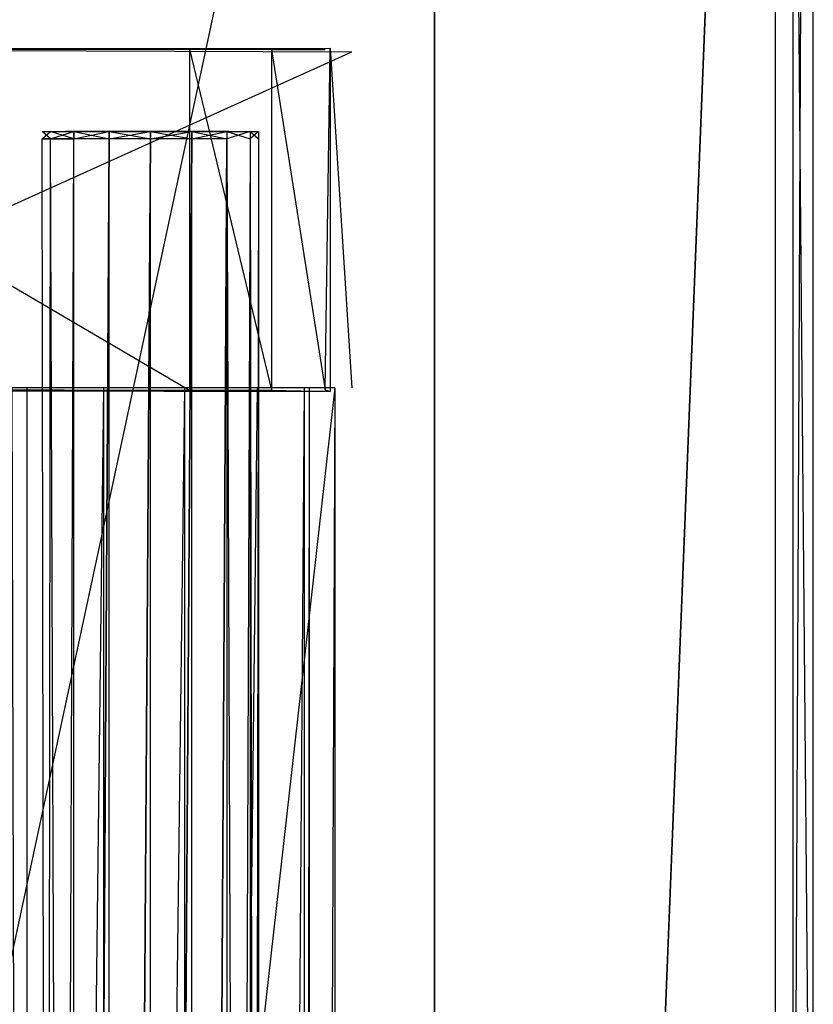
# Model space of a CAD drawing. Extents: x -1.4 to 0, y -0.5 to 0.
# Tile 48 of 49: x -0.0398 to 0, y -0.1864 to -0.137. Entities that reach past the tile are written whole.
import ezdxf

# ---------------------------------------------------------------- set-up
doc = ezdxf.new("R2010")
doc.units = 0
for name, color, linetype in [('L19_KORPUS_LEGATO_BO_X_13620__Y', 7, 'CONTINUOUS'), ('L21_KORPUS_LEGATO_3_N_B13300___', 7, 'CONTINUOUS'), ('L26_KORPUS_LEGATO_SE_X_190__Y_4', 7, 'CONTINUOUS'), ('L27_PLATTE_LEGATO_N_B13300__0__', 7, 'CONTINUOUS'), ('L2_DRAWERBOX_LEGATO_SIP_5_X_365', 7, 'CONTINUOUS'), ('L38_DRAWERBOX_LEGATO_REL_6_X_36', 7, 'CONTINUOUS'), ('L40_DRAWERBOX_LEGATO_REL_4_X_13', 7, 'CONTINUOUS'), ('L43_DRAWERBOX_LEGATO_REL_1_X_37', 7, 'CONTINUOUS'), ('L6_DRAWERBOX_LEGATO_SIP_1_X_373', 7, 'CONTINUOUS')]:
    doc.layers.add(name, color=color, linetype=linetype)

msp = doc.modelspace()

# ---------------------------------------------------------------- linework, layer by layer
at = {"layer": 'L19_KORPUS_LEGATO_BO_X_13620__Y', "color": 8}
for points, invisible_edges in [([(-0.019, -0.4785, 0.02), (-1.381, -0.069, 0.02), (-1.381, -0.4785, 0.02), (-0.019, -0.4785, 0.02)], 13), ([(-1.381, -0.069, 0.02), (-0.019, -0.4785, 0.02), (-0.019, -0.069, 0.02), (-1.381, -0.069, 0.02)], 14), ([(-0.019, -0.069, 0.001), (-1.381, -0.4785, 0.001), (-1.381, -0.069, 0.001), (-0.019, -0.069, 0.001)], 13), ([(-1.381, -0.4785, 0.001), (-0.019, -0.069, 0.001), (-0.019, -0.4785, 0.001), (-1.381, -0.4785, 0.001)], 14), ([(-0.019, -0.069, 0.001), (-0.019, -0.4785, 0.02), (-0.019, -0.4785, 0.001), (-0.019, -0.069, 0.001)], 13), ([(-0.019, -0.4785, 0.02), (-0.019, -0.069, 0.001), (-0.019, -0.069, 0.02), (-0.019, -0.4785, 0.02)], 14)]:
    msp.add_3dface(points, dxfattribs=dict(at, invisible_edges=invisible_edges))
at = {"layer": 'L21_KORPUS_LEGATO_3_N_B13300___', "color": 8}
for points, invisible_edges in [([(-0.019, 0, 0.483), (-0.079, -0.4185, 0.483), (-0.079, 0, 0.483), (-0.019, 0, 0.483)], 13), ([(-0.019, -0.4785, 0.483), (-0.079, -0.4185, 0.483), (-0.019, 0, 0.483), (-0.019, -0.4785, 0.483)], 15), ([(-0.019, -0.4785, 0.502), (-0.079, 0, 0.502), (-0.079, -0.4185, 0.502), (-0.019, -0.4785, 0.502)], 13), ([(-0.079, 0, 0.502), (-0.019, -0.4785, 0.502), (-0.019, 0, 0.502), (-0.079, 0, 0.502)], 14), ([(-0.019, 0, 0.483), (-0.019, -0.4785, 0.502), (-0.019, -0.4785, 0.483), (-0.019, 0, 0.483)], 13), ([(-0.019, -0.4785, 0.502), (-0.019, 0, 0.483), (-0.019, 0, 0.502), (-0.019, -0.4785, 0.502)], 14)]:
    msp.add_3dface(points, dxfattribs=dict(at, invisible_edges=invisible_edges))
at = {"layer": 'L26_KORPUS_LEGATO_SE_X_190__Y_4', "color": 8}
for points, invisible_edges in [([(-0.019, -0.479, 0.51), (0, 0, 0.51), (-0.019, 0, 0.51), (-0.019, -0.479, 0.51)], 13), ([(0, 0, 0.51), (-0.019, -0.479, 0.51), (0, -0.479, 0.51), (0, 0, 0.51)], 14), ([(0, 0), (-0.019, -0.479), (-0.019, 0), (0, 0)], 13), ([(-0.019, -0.479), (0, 0), (0, -0.479), (-0.019, -0.479)], 14), ([(-0.019, -0.479, 0.51), (-0.019, 0), (-0.019, -0.479), (-0.019, -0.479, 0.51)], 13), ([(-0.019, 0), (-0.019, -0.479, 0.51), (-0.019, 0, 0.51), (-0.019, 0)], 14), ([(0, 0), (0, -0.479, 0.51), (0, -0.479), (0, 0)], 13), ([(0, -0.479, 0.51), (0, 0), (0, 0, 0.51), (0, -0.479, 0.51)], 14)]:
    msp.add_3dface(points, dxfattribs=dict(at, invisible_edges=invisible_edges))
at = {"layer": 'L27_PLATTE_LEGATO_N_B13300__0__', "color": 8}
for points, invisible_edges in [([(-1.398322, -0.220523, 0.55), (-0.00192, -0.001197, 0.55), (-1.398322, -0.001197, 0.55), (-1.398322, -0.220523, 0.55)], 13), ([(-0.00192, -0.001197, 0.55), (-1.398322, -0.220523, 0.55), (-0.385557, -0.135245, 0.55), (-0.00192, -0.001197, 0.55)], 10), ([(-0.00192, -0.001197, 0.55), (-0.31491, -0.135245, 0.55), (-0.298952, -0.143774, 0.55), (-0.00192, -0.001197, 0.55)], 15), ([(-0.00192, -0.001197, 0.55), (-0.298952, -0.143774, 0.55), (-0.284964, -0.155254, 0.55), (-0.00192, -0.001197, 0.55)], 15), ([(-0.00192, -0.001197, 0.55), (-0.284964, -0.155254, 0.55), (-0.273485, -0.169241, 0.55), (-0.00192, -0.001197, 0.55)], 15), ([(-0.00192, -0.001197, 0.55), (-0.273485, -0.169241, 0.55), (-0.264955, -0.185199, 0.55), (-0.00192, -0.001197, 0.55)], 15), ([(-0.00192, -0.001197, 0.55), (-0.264955, -0.185199, 0.55), (-0.259703, -0.202515, 0.55), (-0.00192, -0.001197, 0.55)], 15), ([(-0.00192, -0.001197, 0.55), (-0.259703, -0.202515, 0.55), (-0.257929, -0.220523, 0.55), (-0.00192, -0.001197, 0.55)], 15), ([(-0.00192, -0.001197, 0.55), (-0.257929, -0.220523, 0.55), (-0.00192, -0.220523, 0.55), (-0.00192, -0.001197, 0.55)], 15), ([(-0.001013, -0.001197, 0.542564), (-0.048041, -0.220523, 0.513069), (-0.048041, -0.001197, 0.513069), (-0.001013, -0.001197, 0.542564)], 13), ([(-0.048041, -0.220523, 0.513069), (-0.001013, -0.001197, 0.542564), (-0.001013, -0.220523, 0.542564), (-0.048041, -0.220523, 0.513069)], 14), ([(0, -0.220523, 0.55), (-0.00192, -0.001197, 0.55), (-0.00192, -0.220523, 0.55), (0, -0.220523, 0.55)], 13), ([(-0.00192, -0.001197, 0.55), (0, -0.220523, 0.55), (0, -0.001197, 0.55), (-0.00192, -0.001197, 0.55)], 14), ([(0, -0.001197, 0.5432), (-0.001013, -0.220523, 0.542564), (-0.001013, -0.001197, 0.542564), (0, -0.001197, 0.5432)], 13), ([(-0.001013, -0.220523, 0.542564), (0, -0.001197, 0.5432), (0, -0.220523, 0.5432), (-0.001013, -0.220523, 0.542564)], 14), ([(0, -0.001197, 0.548361), (0, -0.220523, 0.55), (0, -0.220523, 0.548361), (0, -0.001197, 0.548361)], 13), ([(0, -0.220523, 0.55), (0, -0.001197, 0.548361), (0, -0.001197, 0.55), (0, -0.220523, 0.55)], 14), ([(0, -0.001197, 0.544378), (0, -0.220523, 0.548361), (0, -0.220523, 0.544378), (0, -0.001197, 0.544378)], 13), ([(0, -0.220523, 0.548361), (0, -0.001197, 0.544378), (0, -0.001197, 0.548361), (0, -0.220523, 0.548361)], 14), ([(0, -0.001197, 0.5432), (0, -0.220523, 0.544378), (0, -0.220523, 0.5432), (0, -0.001197, 0.5432)], 13), ([(0, -0.220523, 0.544378), (0, -0.001197, 0.5432), (0, -0.001197, 0.544378), (0, -0.220523, 0.544378)], 14)]:
    msp.add_3dface(points, dxfattribs=dict(at, invisible_edges=invisible_edges))
at = {"layer": 'L2_DRAWERBOX_LEGATO_SIP_5_X_365', "color": 8}
for points, invisible_edges in [([(-0.024, -0.4795, 0.382), (-0.060485, -0.1555, 0.382), (-0.060485, -0.4795, 0.382), (-0.024, -0.4795, 0.382)], 13), ([(-0.060485, -0.1555, 0.382), (-0.024, -0.4795, 0.382), (-0.024, -0.1555, 0.382), (-0.060485, -0.1555, 0.382)], 14), ([(-0.04018, -0.1555, 0.463598), (-0.039428, -0.4795, 0.464666), (-0.04018, -0.4795, 0.463598), (-0.04018, -0.1555, 0.463598)], 13), ([(-0.039428, -0.4795, 0.464666), (-0.04018, -0.1555, 0.463598), (-0.039428, -0.1555, 0.464666), (-0.039428, -0.4795, 0.464666)], 14), ([(-0.035589, -0.1555, 0.465998), (-0.039428, -0.4795, 0.464666), (-0.039428, -0.1555, 0.464666), (-0.035589, -0.1555, 0.465998)], 13), ([(-0.039428, -0.4795, 0.464666), (-0.035589, -0.1555, 0.465998), (-0.035589, -0.4795, 0.465998), (-0.039428, -0.4795, 0.464666)], 14), ([(-0.031526, -0.1555, 0.465948), (-0.035589, -0.4795, 0.465998), (-0.035589, -0.1555, 0.465998), (-0.031526, -0.1555, 0.465948)], 13), ([(-0.035589, -0.4795, 0.465998), (-0.031526, -0.1555, 0.465948), (-0.031526, -0.4795, 0.465948), (-0.035589, -0.4795, 0.465998)], 14), ([(-0.02788, -0.1555, 0.464232), (-0.031526, -0.4795, 0.465948), (-0.031526, -0.1555, 0.465948), (-0.02788, -0.1555, 0.464232)], 13), ([(-0.031526, -0.4795, 0.465948), (-0.02788, -0.1555, 0.464232), (-0.02788, -0.4795, 0.464232), (-0.031526, -0.4795, 0.465948)], 14), ([(-0.02788, -0.4795, 0.464232), (-0.025533, -0.1555, 0.460955), (-0.025533, -0.4795, 0.460955), (-0.02788, -0.4795, 0.464232)], 13), ([(-0.025533, -0.1555, 0.460955), (-0.02788, -0.4795, 0.464232), (-0.02788, -0.1555, 0.464232), (-0.025533, -0.1555, 0.460955)], 14), ([(-0.025533, -0.4795, 0.460955), (-0.025286, -0.1555, 0.45758), (-0.025286, -0.4795, 0.45758), (-0.025533, -0.4795, 0.460955)], 13), ([(-0.025286, -0.1555, 0.45758), (-0.025533, -0.4795, 0.460955), (-0.025533, -0.1555, 0.460955), (-0.025286, -0.1555, 0.45758)], 14), ([(-0.025286, -0.4795, 0.45758), (-0.024, -0.1555, 0.382), (-0.024, -0.4795, 0.382), (-0.025286, -0.4795, 0.45758)], 13), ([(-0.024, -0.1555, 0.382), (-0.025286, -0.4795, 0.45758), (-0.025286, -0.1555, 0.45758), (-0.024, -0.1555, 0.382)], 14)]:
    msp.add_3dface(points, dxfattribs=dict(at, invisible_edges=invisible_edges))
at = {"layer": 'L38_DRAWERBOX_LEGATO_REL_6_X_36', "color": 8}
for points, invisible_edges in [([(-0.060485, -0.4795, 0.032), (-0.024, -0.1555, 0.032), (-0.060485, -0.1555, 0.032), (-0.060485, -0.4795, 0.032)], 13), ([(-0.024, -0.1555, 0.032), (-0.060485, -0.4795, 0.032), (-0.024, -0.4795, 0.032), (-0.024, -0.1555, 0.032)], 14), ([(-0.04018, -0.1555, 0.113598), (-0.039428, -0.4795, 0.114666), (-0.04018, -0.4795, 0.113598), (-0.04018, -0.1555, 0.113598)], 13), ([(-0.039428, -0.4795, 0.114666), (-0.04018, -0.1555, 0.113598), (-0.039428, -0.1555, 0.114666), (-0.039428, -0.4795, 0.114666)], 14), ([(-0.035589, -0.1555, 0.115998), (-0.039428, -0.4795, 0.114666), (-0.039428, -0.1555, 0.114666), (-0.035589, -0.1555, 0.115998)], 13), ([(-0.039428, -0.4795, 0.114666), (-0.035589, -0.1555, 0.115998), (-0.035589, -0.4795, 0.115998), (-0.039428, -0.4795, 0.114666)], 14), ([(-0.031526, -0.1555, 0.115948), (-0.035589, -0.4795, 0.115998), (-0.035589, -0.1555, 0.115998), (-0.031526, -0.1555, 0.115948)], 13), ([(-0.035589, -0.4795, 0.115998), (-0.031526, -0.1555, 0.115948), (-0.031526, -0.4795, 0.115948), (-0.035589, -0.4795, 0.115998)], 14), ([(-0.02788, -0.1555, 0.114232), (-0.031526, -0.4795, 0.115948), (-0.031526, -0.1555, 0.115948), (-0.02788, -0.1555, 0.114232)], 13), ([(-0.031526, -0.4795, 0.115948), (-0.02788, -0.1555, 0.114232), (-0.02788, -0.4795, 0.114232), (-0.031526, -0.4795, 0.115948)], 14), ([(-0.02788, -0.4795, 0.114232), (-0.025533, -0.1555, 0.110955), (-0.025533, -0.4795, 0.110955), (-0.02788, -0.4795, 0.114232)], 13), ([(-0.025533, -0.1555, 0.110955), (-0.02788, -0.4795, 0.114232), (-0.02788, -0.1555, 0.114232), (-0.025533, -0.1555, 0.110955)], 14), ([(-0.025533, -0.4795, 0.110955), (-0.025286, -0.1555, 0.10758), (-0.025286, -0.4795, 0.10758), (-0.025533, -0.4795, 0.110955)], 13), ([(-0.025286, -0.1555, 0.10758), (-0.025533, -0.4795, 0.110955), (-0.025533, -0.1555, 0.110955), (-0.025286, -0.1555, 0.10758)], 14), ([(-0.025286, -0.4795, 0.10758), (-0.024, -0.1555, 0.032), (-0.024, -0.4795, 0.032), (-0.025286, -0.4795, 0.10758)], 13), ([(-0.024, -0.1555, 0.032), (-0.025286, -0.4795, 0.10758), (-0.025286, -0.1555, 0.10758), (-0.024, -0.1555, 0.032)], 14)]:
    msp.add_3dface(points, dxfattribs=dict(at, invisible_edges=invisible_edges))
at = {"layer": 'L40_DRAWERBOX_LEGATO_REL_4_X_13', "color": 8}
for points, invisible_edges in [([(-0.038257, -0.142651, 0.164526), (-0.03867, -0.143025, 0.1666), (-0.038257, -0.143025, 0.164526), (-0.038257, -0.142651, 0.164526)], 13), ([(-0.03867, -0.143025, 0.1666), (-0.038257, -0.142651, 0.164526), (-0.03867, -0.142651, 0.1666), (-0.03867, -0.143025, 0.1666)], 14), ([(-0.03867, -0.142651, 0.1666), (-0.038257, -0.143025, 0.168674), (-0.03867, -0.143025, 0.1666), (-0.03867, -0.142651, 0.1666)], 13), ([(-0.038257, -0.143025, 0.168674), (-0.03867, -0.142651, 0.1666), (-0.038257, -0.142651, 0.168674), (-0.038257, -0.143025, 0.168674)], 14), ([(-0.037165, -0.142651, 0.168221), (-0.03867, -0.142651, 0.1666), (-0.037487, -0.142651, 0.1666), (-0.037165, -0.142651, 0.168221)], 13), ([(-0.03867, -0.142651, 0.1666), (-0.037165, -0.142651, 0.168221), (-0.038257, -0.142651, 0.168674), (-0.03867, -0.142651, 0.1666)], 14), ([(-0.037165, -0.142651, 0.164979), (-0.03867, -0.142651, 0.1666), (-0.038257, -0.142651, 0.164526), (-0.037165, -0.142651, 0.164979)], 13), ([(-0.03867, -0.142651, 0.1666), (-0.037165, -0.142651, 0.164979), (-0.037487, -0.142651, 0.1666), (-0.03867, -0.142651, 0.1666)], 14), ([(-0.037082, -0.142651, 0.162768), (-0.038257, -0.143025, 0.164526), (-0.037082, -0.143025, 0.162768), (-0.037082, -0.142651, 0.162768)], 13), ([(-0.038257, -0.143025, 0.164526), (-0.037082, -0.142651, 0.162768), (-0.038257, -0.142651, 0.164526), (-0.038257, -0.143025, 0.164526)], 14), ([(-0.038257, -0.142651, 0.168674), (-0.037082, -0.143025, 0.170432), (-0.038257, -0.143025, 0.168674), (-0.038257, -0.142651, 0.168674)], 13), ([(-0.037082, -0.143025, 0.170432), (-0.038257, -0.142651, 0.168674), (-0.037082, -0.142651, 0.170432), (-0.037082, -0.143025, 0.170432)], 14), ([(-0.036246, -0.142651, 0.169596), (-0.038257, -0.142651, 0.168674), (-0.037165, -0.142651, 0.168221), (-0.036246, -0.142651, 0.169596)], 13), ([(-0.038257, -0.142651, 0.168674), (-0.036246, -0.142651, 0.169596), (-0.037082, -0.142651, 0.170432), (-0.038257, -0.142651, 0.168674)], 14), ([(-0.036246, -0.142651, 0.163604), (-0.038257, -0.142651, 0.164526), (-0.037082, -0.142651, 0.162768), (-0.036246, -0.142651, 0.163604)], 13), ([(-0.038257, -0.142651, 0.164526), (-0.036246, -0.142651, 0.163604), (-0.037165, -0.142651, 0.164979), (-0.038257, -0.142651, 0.164526)], 14), ([(-0.037165, -0.142651, 0.164979), (-0.029336, -0.142651, 0.164979), (-0.037487, -0.142651, 0.1666), (-0.037165, -0.142651, 0.164979)], 10), ([(-0.037487, -0.142651, 0.1666), (-0.029336, -0.142651, 0.164979), (-0.029013, -0.142651, 0.1666), (-0.037487, -0.142651, 0.1666)], 13), ([(-0.037487, -0.142651, 0.1666), (-0.029013, -0.142651, 0.1666), (-0.029336, -0.142651, 0.168221), (-0.037487, -0.142651, 0.1666)], 10), ([(-0.037487, -0.142651, 0.1666), (-0.029336, -0.142651, 0.168221), (-0.037165, -0.142651, 0.168221), (-0.037487, -0.142651, 0.1666)], 13), ([(-0.036246, -0.142651, 0.163604), (-0.029336, -0.142651, 0.164979), (-0.037165, -0.142651, 0.164979), (-0.036246, -0.142651, 0.163604)], 13), ([(-0.037165, -0.142651, 0.168221), (-0.029336, -0.142651, 0.168221), (-0.030254, -0.142651, 0.169596), (-0.037165, -0.142651, 0.168221)], 14), ([(-0.037165, -0.142651, 0.168221), (-0.030254, -0.142651, 0.169596), (-0.036246, -0.142651, 0.169596), (-0.037165, -0.142651, 0.168221)], 15), ([(-0.035324, -0.143025, 0.161593), (-0.037082, -0.142651, 0.162768), (-0.037082, -0.143025, 0.162768), (-0.035324, -0.143025, 0.161593)], 13), ([(-0.037082, -0.142651, 0.162768), (-0.035324, -0.143025, 0.161593), (-0.035324, -0.142651, 0.161593), (-0.037082, -0.142651, 0.162768)], 14), ([(-0.034872, -0.142651, 0.170514), (-0.037082, -0.142651, 0.170432), (-0.036246, -0.142651, 0.169596), (-0.034872, -0.142651, 0.170514)], 13), ([(-0.037082, -0.142651, 0.170432), (-0.034872, -0.142651, 0.170514), (-0.035324, -0.142651, 0.171607), (-0.037082, -0.142651, 0.170432)], 14), ([(-0.034872, -0.142651, 0.162686), (-0.037082, -0.142651, 0.162768), (-0.035324, -0.142651, 0.161593), (-0.034872, -0.142651, 0.162686)], 13), ([(-0.037082, -0.142651, 0.162768), (-0.034872, -0.142651, 0.162686), (-0.036246, -0.142651, 0.163604), (-0.037082, -0.142651, 0.162768)], 14), ([(-0.035324, -0.142651, 0.171607), (-0.037082, -0.143025, 0.170432), (-0.037082, -0.142651, 0.170432), (-0.035324, -0.142651, 0.171607)], 13), ([(-0.037082, -0.143025, 0.170432), (-0.035324, -0.142651, 0.171607), (-0.035324, -0.143025, 0.171607), (-0.037082, -0.143025, 0.170432)], 14), ([(-0.034872, -0.142651, 0.162686), (-0.030254, -0.142651, 0.163604), (-0.036246, -0.142651, 0.163604), (-0.034872, -0.142651, 0.162686)], 13), ([(-0.036246, -0.142651, 0.163604), (-0.030254, -0.142651, 0.163604), (-0.029336, -0.142651, 0.164979), (-0.036246, -0.142651, 0.163604)], 10), ([(-0.036246, -0.142651, 0.169596), (-0.030254, -0.142651, 0.169596), (-0.031629, -0.142651, 0.170514), (-0.036246, -0.142651, 0.169596)], 10), ([(-0.036246, -0.142651, 0.169596), (-0.031629, -0.142651, 0.170514), (-0.034872, -0.142651, 0.170514), (-0.036246, -0.142651, 0.169596)], 15), ([(-0.03325, -0.143025, 0.161181), (-0.035324, -0.142651, 0.161593), (-0.035324, -0.143025, 0.161593), (-0.03325, -0.143025, 0.161181)], 13), ([(-0.035324, -0.142651, 0.161593), (-0.03325, -0.143025, 0.161181), (-0.03325, -0.142651, 0.161181), (-0.035324, -0.142651, 0.161593)], 14), ([(-0.03325, -0.142651, 0.172019), (-0.035324, -0.143025, 0.171607), (-0.035324, -0.142651, 0.171607), (-0.03325, -0.142651, 0.172019)], 13), ([(-0.035324, -0.143025, 0.171607), (-0.03325, -0.142651, 0.172019), (-0.03325, -0.143025, 0.172019), (-0.035324, -0.143025, 0.171607)], 14), ([(-0.03325, -0.142651, 0.170837), (-0.035324, -0.142651, 0.171607), (-0.034872, -0.142651, 0.170514), (-0.03325, -0.142651, 0.170837)], 13), ([(-0.035324, -0.142651, 0.171607), (-0.03325, -0.142651, 0.170837), (-0.03325, -0.142651, 0.172019), (-0.035324, -0.142651, 0.171607)], 14), ([(-0.03325, -0.142651, 0.162363), (-0.035324, -0.142651, 0.161593), (-0.03325, -0.142651, 0.161181), (-0.03325, -0.142651, 0.162363)], 13), ([(-0.035324, -0.142651, 0.161593), (-0.03325, -0.142651, 0.162363), (-0.034872, -0.142651, 0.162686), (-0.035324, -0.142651, 0.161593)], 14), ([(-0.031629, -0.142651, 0.162686), (-0.034872, -0.142651, 0.162686), (-0.03325, -0.142651, 0.162363), (-0.031629, -0.142651, 0.162686)], 13), ([(-0.034872, -0.142651, 0.162686), (-0.031629, -0.142651, 0.162686), (-0.030254, -0.142651, 0.163604), (-0.034872, -0.142651, 0.162686)], 10), ([(-0.034872, -0.142651, 0.170514), (-0.031629, -0.142651, 0.170514), (-0.03325, -0.142651, 0.170837), (-0.034872, -0.142651, 0.170514)], 15), ([(-0.031176, -0.142651, 0.171607), (-0.03325, -0.143025, 0.172019), (-0.03325, -0.142651, 0.172019), (-0.031176, -0.142651, 0.171607)], 13), ([(-0.03325, -0.143025, 0.172019), (-0.031176, -0.142651, 0.171607), (-0.031176, -0.143025, 0.171607), (-0.03325, -0.143025, 0.172019)], 14), ([(-0.031176, -0.143025, 0.161593), (-0.03325, -0.142651, 0.161181), (-0.03325, -0.143025, 0.161181), (-0.031176, -0.143025, 0.161593)], 13), ([(-0.03325, -0.142651, 0.161181), (-0.031176, -0.143025, 0.161593), (-0.031176, -0.142651, 0.161593), (-0.03325, -0.142651, 0.161181)], 14), ([(-0.031176, -0.142651, 0.161593), (-0.03325, -0.142651, 0.162363), (-0.03325, -0.142651, 0.161181), (-0.031176, -0.142651, 0.161593)], 13), ([(-0.03325, -0.142651, 0.162363), (-0.031176, -0.142651, 0.161593), (-0.031629, -0.142651, 0.162686), (-0.03325, -0.142651, 0.162363)], 14), ([(-0.031176, -0.142651, 0.171607), (-0.03325, -0.142651, 0.170837), (-0.031629, -0.142651, 0.170514), (-0.031176, -0.142651, 0.171607)], 13), ([(-0.03325, -0.142651, 0.170837), (-0.031176, -0.142651, 0.171607), (-0.03325, -0.142651, 0.172019), (-0.03325, -0.142651, 0.170837)], 14), ([(-0.029418, -0.142651, 0.162768), (-0.031629, -0.142651, 0.162686), (-0.031176, -0.142651, 0.161593), (-0.029418, -0.142651, 0.162768)], 13), ([(-0.031629, -0.142651, 0.162686), (-0.029418, -0.142651, 0.162768), (-0.030254, -0.142651, 0.163604), (-0.031629, -0.142651, 0.162686)], 14), ([(-0.029418, -0.142651, 0.170432), (-0.031629, -0.142651, 0.170514), (-0.030254, -0.142651, 0.169596), (-0.029418, -0.142651, 0.170432)], 13), ([(-0.031629, -0.142651, 0.170514), (-0.029418, -0.142651, 0.170432), (-0.031176, -0.142651, 0.171607), (-0.031629, -0.142651, 0.170514)], 14), ([(-0.029418, -0.142651, 0.170432), (-0.031176, -0.143025, 0.171607), (-0.031176, -0.142651, 0.171607), (-0.029418, -0.142651, 0.170432)], 13), ([(-0.031176, -0.143025, 0.171607), (-0.029418, -0.142651, 0.170432), (-0.029418, -0.143025, 0.170432), (-0.031176, -0.143025, 0.171607)], 14), ([(-0.029418, -0.143025, 0.162768), (-0.031176, -0.142651, 0.161593), (-0.031176, -0.143025, 0.161593), (-0.029418, -0.143025, 0.162768)], 13), ([(-0.031176, -0.142651, 0.161593), (-0.029418, -0.143025, 0.162768), (-0.029418, -0.142651, 0.162768), (-0.031176, -0.142651, 0.161593)], 14), ([(-0.028243, -0.142651, 0.164526), (-0.030254, -0.142651, 0.163604), (-0.029418, -0.142651, 0.162768), (-0.028243, -0.142651, 0.164526)], 13), ([(-0.030254, -0.142651, 0.163604), (-0.028243, -0.142651, 0.164526), (-0.029336, -0.142651, 0.164979), (-0.030254, -0.142651, 0.163604)], 14), ([(-0.028243, -0.142651, 0.168674), (-0.030254, -0.142651, 0.169596), (-0.029336, -0.142651, 0.168221), (-0.028243, -0.142651, 0.168674)], 13), ([(-0.030254, -0.142651, 0.169596), (-0.028243, -0.142651, 0.168674), (-0.029418, -0.142651, 0.170432), (-0.030254, -0.142651, 0.169596)], 14), ([(-0.029418, -0.143025, 0.170432), (-0.028243, -0.142651, 0.168674), (-0.028243, -0.143025, 0.168674), (-0.029418, -0.143025, 0.170432)], 13), ([(-0.028243, -0.142651, 0.168674), (-0.029418, -0.143025, 0.170432), (-0.029418, -0.142651, 0.170432), (-0.028243, -0.142651, 0.168674)], 14), ([(-0.028243, -0.143025, 0.164526), (-0.029418, -0.142651, 0.162768), (-0.029418, -0.143025, 0.162768), (-0.028243, -0.143025, 0.164526)], 13), ([(-0.029418, -0.142651, 0.162768), (-0.028243, -0.143025, 0.164526), (-0.028243, -0.142651, 0.164526), (-0.029418, -0.142651, 0.162768)], 14), ([(-0.027831, -0.142651, 0.1666), (-0.029336, -0.142651, 0.164979), (-0.028243, -0.142651, 0.164526), (-0.027831, -0.142651, 0.1666)], 13), ([(-0.029336, -0.142651, 0.164979), (-0.027831, -0.142651, 0.1666), (-0.029013, -0.142651, 0.1666), (-0.029336, -0.142651, 0.164979)], 14), ([(-0.027831, -0.142651, 0.1666), (-0.029336, -0.142651, 0.168221), (-0.029013, -0.142651, 0.1666), (-0.027831, -0.142651, 0.1666)], 13), ([(-0.029336, -0.142651, 0.168221), (-0.027831, -0.142651, 0.1666), (-0.028243, -0.142651, 0.168674), (-0.029336, -0.142651, 0.168221)], 14), ([(-0.028243, -0.143025, 0.168674), (-0.027831, -0.142651, 0.1666), (-0.027831, -0.143025, 0.1666), (-0.028243, -0.143025, 0.168674)], 13), ([(-0.027831, -0.142651, 0.1666), (-0.028243, -0.143025, 0.168674), (-0.028243, -0.142651, 0.168674), (-0.027831, -0.142651, 0.1666)], 14), ([(-0.027831, -0.143025, 0.1666), (-0.028243, -0.142651, 0.164526), (-0.028243, -0.143025, 0.164526), (-0.027831, -0.143025, 0.1666)], 13), ([(-0.028243, -0.142651, 0.164526), (-0.027831, -0.143025, 0.1666), (-0.027831, -0.142651, 0.1666), (-0.028243, -0.142651, 0.164526)], 14), ([(-0.038257, -0.143025, 0.164526), (-0.03867, -0.452987, 0.1666), (-0.038257, -0.452987, 0.164526), (-0.038257, -0.143025, 0.164526)], 13), ([(-0.03867, -0.452987, 0.1666), (-0.038257, -0.143025, 0.164526), (-0.03867, -0.143025, 0.1666), (-0.03867, -0.452987, 0.1666)], 14), ([(-0.03867, -0.143025, 0.1666), (-0.038257, -0.452987, 0.168674), (-0.03867, -0.452987, 0.1666), (-0.03867, -0.143025, 0.1666)], 13), ([(-0.038257, -0.452987, 0.168674), (-0.03867, -0.143025, 0.1666), (-0.038257, -0.143025, 0.168674), (-0.038257, -0.452987, 0.168674)], 14), ([(-0.037082, -0.143025, 0.162768), (-0.038257, -0.452987, 0.164526), (-0.037082, -0.452987, 0.162768), (-0.037082, -0.143025, 0.162768)], 13), ([(-0.038257, -0.452987, 0.164526), (-0.037082, -0.143025, 0.162768), (-0.038257, -0.143025, 0.164526), (-0.038257, -0.452987, 0.164526)], 14), ([(-0.038257, -0.143025, 0.168674), (-0.037082, -0.452987, 0.170432), (-0.038257, -0.452987, 0.168674), (-0.038257, -0.143025, 0.168674)], 13), ([(-0.037082, -0.452987, 0.170432), (-0.038257, -0.143025, 0.168674), (-0.037082, -0.143025, 0.170432), (-0.037082, -0.452987, 0.170432)], 14), ([(-0.037082, -0.452987, 0.162768), (-0.035324, -0.143025, 0.161593), (-0.037082, -0.143025, 0.162768), (-0.037082, -0.452987, 0.162768)], 13), ([(-0.035324, -0.143025, 0.161593), (-0.037082, -0.452987, 0.162768), (-0.035324, -0.452987, 0.161593), (-0.035324, -0.143025, 0.161593)], 14), ([(-0.035324, -0.143025, 0.171607), (-0.037082, -0.452987, 0.170432), (-0.037082, -0.143025, 0.170432), (-0.035324, -0.143025, 0.171607)], 13), ([(-0.037082, -0.452987, 0.170432), (-0.035324, -0.143025, 0.171607), (-0.035324, -0.452987, 0.171607), (-0.037082, -0.452987, 0.170432)], 14), ([(-0.035324, -0.452987, 0.161593), (-0.03325, -0.143025, 0.161181), (-0.035324, -0.143025, 0.161593), (-0.035324, -0.452987, 0.161593)], 13), ([(-0.03325, -0.143025, 0.161181), (-0.035324, -0.452987, 0.161593), (-0.03325, -0.452987, 0.161181), (-0.03325, -0.143025, 0.161181)], 14), ([(-0.03325, -0.143025, 0.172019), (-0.035324, -0.452987, 0.171607), (-0.035324, -0.143025, 0.171607), (-0.03325, -0.143025, 0.172019)], 13), ([(-0.035324, -0.452987, 0.171607), (-0.03325, -0.143025, 0.172019), (-0.03325, -0.452987, 0.172019), (-0.035324, -0.452987, 0.171607)], 14), ([(-0.031176, -0.143025, 0.171607), (-0.03325, -0.452987, 0.172019), (-0.03325, -0.143025, 0.172019), (-0.031176, -0.143025, 0.171607)], 13), ([(-0.03325, -0.452987, 0.172019), (-0.031176, -0.143025, 0.171607), (-0.031176, -0.452987, 0.171607), (-0.03325, -0.452987, 0.172019)], 14), ([(-0.03325, -0.452987, 0.161181), (-0.031176, -0.143025, 0.161593), (-0.03325, -0.143025, 0.161181), (-0.03325, -0.452987, 0.161181)], 13), ([(-0.031176, -0.143025, 0.161593), (-0.03325, -0.452987, 0.161181), (-0.031176, -0.452987, 0.161593), (-0.031176, -0.143025, 0.161593)], 14), ([(-0.029418, -0.143025, 0.170432), (-0.031176, -0.452987, 0.171607), (-0.031176, -0.143025, 0.171607), (-0.029418, -0.143025, 0.170432)], 13), ([(-0.031176, -0.452987, 0.171607), (-0.029418, -0.143025, 0.170432), (-0.029418, -0.452987, 0.170432), (-0.031176, -0.452987, 0.171607)], 14), ([(-0.031176, -0.452987, 0.161593), (-0.029418, -0.143025, 0.162768), (-0.031176, -0.143025, 0.161593), (-0.031176, -0.452987, 0.161593)], 13), ([(-0.029418, -0.143025, 0.162768), (-0.031176, -0.452987, 0.161593), (-0.029418, -0.452987, 0.162768), (-0.029418, -0.143025, 0.162768)], 14), ([(-0.029418, -0.452987, 0.170432), (-0.028243, -0.143025, 0.168674), (-0.028243, -0.452987, 0.168674), (-0.029418, -0.452987, 0.170432)], 13), ([(-0.028243, -0.143025, 0.168674), (-0.029418, -0.452987, 0.170432), (-0.029418, -0.143025, 0.170432), (-0.028243, -0.143025, 0.168674)], 14), ([(-0.028243, -0.452987, 0.164526), (-0.029418, -0.143025, 0.162768), (-0.029418, -0.452987, 0.162768), (-0.028243, -0.452987, 0.164526)], 13), ([(-0.029418, -0.143025, 0.162768), (-0.028243, -0.452987, 0.164526), (-0.028243, -0.143025, 0.164526), (-0.029418, -0.143025, 0.162768)], 14), ([(-0.028243, -0.452987, 0.168674), (-0.027831, -0.143025, 0.1666), (-0.027831, -0.452987, 0.1666), (-0.028243, -0.452987, 0.168674)], 13), ([(-0.027831, -0.143025, 0.1666), (-0.028243, -0.452987, 0.168674), (-0.028243, -0.143025, 0.168674), (-0.027831, -0.143025, 0.1666)], 14), ([(-0.027831, -0.452987, 0.1666), (-0.028243, -0.143025, 0.164526), (-0.028243, -0.452987, 0.164526), (-0.027831, -0.452987, 0.1666)], 13), ([(-0.028243, -0.143025, 0.164526), (-0.027831, -0.452987, 0.1666), (-0.027831, -0.143025, 0.1666), (-0.028243, -0.143025, 0.164526)], 14)]:
    msp.add_3dface(points, dxfattribs=dict(at, invisible_edges=invisible_edges))
at = {"layer": 'L43_DRAWERBOX_LEGATO_REL_1_X_37', "color": 8}
for points, invisible_edges in [([(-0.060485, -0.138513, 0.1674), (-0.027167, -0.138536, 0.165411), (-0.024237, -0.138468, 0.157951), (-0.060485, -0.138513, 0.1674)], 14), ([(-0.060485, -0.138513, 0.1674), (-0.024237, -0.138468, 0.157951), (-0.023142, -0.138651, 0.032007), (-0.060485, -0.138513, 0.1674)], 14), ([(-0.060485, -0.138513, 0.1674), (-0.031279, -0.138525, 0.167347), (-0.027167, -0.138536, 0.165411), (-0.060485, -0.138513, 0.1674)], 14), ([(-0.060485, -0.138513, 0.1674), (-0.023142, -0.138651, 0.032007), (-0.060485, -0.13865, 0.032), (-0.060485, -0.138513, 0.1674)], 14), ([(-0.031279, -0.155625, 0.167347), (-0.060485, -0.138513, 0.1674), (-0.060485, -0.155637, 0.1674), (-0.031279, -0.155625, 0.167347)], 13), ([(-0.060485, -0.138513, 0.1674), (-0.031279, -0.155625, 0.167347), (-0.031279, -0.138525, 0.167347), (-0.060485, -0.138513, 0.1674)], 14), ([(-0.023142, -0.138651, 0.032007), (-0.060485, -0.1555, 0.032), (-0.060485, -0.13865, 0.032), (-0.023142, -0.138651, 0.032007)], 13), ([(-0.060485, -0.1555, 0.032), (-0.023142, -0.138651, 0.032007), (-0.023142, -0.155499, 0.032007), (-0.060485, -0.1555, 0.032)], 14), ([(-0.027167, -0.155614, 0.165411), (-0.031279, -0.138525, 0.167347), (-0.031279, -0.155625, 0.167347), (-0.027167, -0.155614, 0.165411)], 13), ([(-0.031279, -0.138525, 0.167347), (-0.027167, -0.155614, 0.165411), (-0.027167, -0.138536, 0.165411), (-0.031279, -0.138525, 0.167347)], 14), ([(-0.027167, -0.138536, 0.165411), (-0.024482, -0.138542, 0.16166), (-0.024237, -0.138468, 0.157951), (-0.027167, -0.138536, 0.165411)], 14), ([(-0.024482, -0.155608, 0.16166), (-0.027167, -0.138536, 0.165411), (-0.027167, -0.155614, 0.165411), (-0.024482, -0.155608, 0.16166)], 13), ([(-0.027167, -0.138536, 0.165411), (-0.024482, -0.155608, 0.16166), (-0.024482, -0.138542, 0.16166), (-0.027167, -0.138536, 0.165411)], 14), ([(-0.024237, -0.138468, 0.157951), (-0.024482, -0.155608, 0.16166), (-0.024237, -0.155682, 0.157951), (-0.024237, -0.138468, 0.157951)], 13), ([(-0.024482, -0.155608, 0.16166), (-0.024237, -0.138468, 0.157951), (-0.024482, -0.138542, 0.16166), (-0.024482, -0.155608, 0.16166)], 14), ([(-0.023142, -0.155499, 0.032007), (-0.024237, -0.138468, 0.157951), (-0.024237, -0.155682, 0.157951), (-0.023142, -0.155499, 0.032007)], 13), ([(-0.024237, -0.138468, 0.157951), (-0.023142, -0.155499, 0.032007), (-0.023142, -0.138651, 0.032007), (-0.024237, -0.138468, 0.157951)], 14), ([(-0.024237, -0.155682, 0.157951), (-0.060485, -0.1555, 0.032), (-0.023142, -0.155499, 0.032007), (-0.024237, -0.155682, 0.157951)], 14), ([(-0.060485, -0.155637, 0.1674), (-0.060485, -0.1555, 0.032), (-0.024237, -0.155682, 0.157951), (-0.060485, -0.155637, 0.1674)], 14), ([(-0.060485, -0.155637, 0.1674), (-0.024237, -0.155682, 0.157951), (-0.027167, -0.155614, 0.165411), (-0.060485, -0.155637, 0.1674)], 14), ([(-0.060485, -0.155637, 0.1674), (-0.027167, -0.155614, 0.165411), (-0.031279, -0.155625, 0.167347), (-0.060485, -0.155637, 0.1674)], 14), ([(-0.027167, -0.155614, 0.165411), (-0.024237, -0.155682, 0.157951), (-0.024482, -0.155608, 0.16166), (-0.027167, -0.155614, 0.165411)], 14)]:
    msp.add_3dface(points, dxfattribs=dict(at, invisible_edges=invisible_edges))
at = {"layer": 'L6_DRAWERBOX_LEGATO_SIP_1_X_373', "color": 8}
for points, invisible_edges in [([(-0.060485, -0.138513, 0.467076), (-0.027167, -0.138536, 0.465087), (-0.024237, -0.138468, 0.457627), (-0.060485, -0.138513, 0.467076)], 14), ([(-0.060485, -0.138513, 0.467076), (-0.024237, -0.138468, 0.457627), (-0.023142, -0.138651, 0.382007), (-0.060485, -0.138513, 0.467076)], 14), ([(-0.060485, -0.138513, 0.467076), (-0.031279, -0.138525, 0.467023), (-0.027167, -0.138536, 0.465087), (-0.060485, -0.138513, 0.467076)], 14), ([(-0.060485, -0.138513, 0.467076), (-0.023142, -0.138651, 0.382007), (-0.060485, -0.13865, 0.382), (-0.060485, -0.138513, 0.467076)], 14), ([(-0.031279, -0.155625, 0.467023), (-0.060485, -0.138513, 0.467076), (-0.060485, -0.155637, 0.467076), (-0.031279, -0.155625, 0.467023)], 13), ([(-0.060485, -0.138513, 0.467076), (-0.031279, -0.155625, 0.467023), (-0.031279, -0.138525, 0.467023), (-0.060485, -0.138513, 0.467076)], 14), ([(-0.023142, -0.138651, 0.382007), (-0.060485, -0.1555, 0.382), (-0.060485, -0.13865, 0.382), (-0.023142, -0.138651, 0.382007)], 13), ([(-0.060485, -0.1555, 0.382), (-0.023142, -0.138651, 0.382007), (-0.023142, -0.155499, 0.382007), (-0.060485, -0.1555, 0.382)], 14), ([(-0.027167, -0.155614, 0.465087), (-0.031279, -0.138525, 0.467023), (-0.031279, -0.155625, 0.467023), (-0.027167, -0.155614, 0.465087)], 13), ([(-0.031279, -0.138525, 0.467023), (-0.027167, -0.155614, 0.465087), (-0.027167, -0.138536, 0.465087), (-0.031279, -0.138525, 0.467023)], 14), ([(-0.027167, -0.138536, 0.465087), (-0.024482, -0.138542, 0.461336), (-0.024237, -0.138468, 0.457627), (-0.027167, -0.138536, 0.465087)], 14), ([(-0.024482, -0.155608, 0.461336), (-0.027167, -0.138536, 0.465087), (-0.027167, -0.155614, 0.465087), (-0.024482, -0.155608, 0.461336)], 13), ([(-0.027167, -0.138536, 0.465087), (-0.024482, -0.155608, 0.461336), (-0.024482, -0.138542, 0.461336), (-0.027167, -0.138536, 0.465087)], 14), ([(-0.024237, -0.138468, 0.457627), (-0.024482, -0.155608, 0.461336), (-0.024237, -0.155682, 0.457627), (-0.024237, -0.138468, 0.457627)], 13), ([(-0.024482, -0.155608, 0.461336), (-0.024237, -0.138468, 0.457627), (-0.024482, -0.138542, 0.461336), (-0.024482, -0.155608, 0.461336)], 14), ([(-0.023142, -0.155499, 0.382007), (-0.024237, -0.138468, 0.457627), (-0.024237, -0.155682, 0.457627), (-0.023142, -0.155499, 0.382007)], 13), ([(-0.024237, -0.138468, 0.457627), (-0.023142, -0.155499, 0.382007), (-0.023142, -0.138651, 0.382007), (-0.024237, -0.138468, 0.457627)], 14), ([(-0.024237, -0.155682, 0.457627), (-0.060485, -0.1555, 0.382), (-0.023142, -0.155499, 0.382007), (-0.024237, -0.155682, 0.457627)], 14), ([(-0.060485, -0.155637, 0.467076), (-0.060485, -0.1555, 0.382), (-0.024237, -0.155682, 0.457627), (-0.060485, -0.155637, 0.467076)], 14), ([(-0.060485, -0.155637, 0.467076), (-0.024237, -0.155682, 0.457627), (-0.027167, -0.155614, 0.465087), (-0.060485, -0.155637, 0.467076)], 14), ([(-0.060485, -0.155637, 0.467076), (-0.027167, -0.155614, 0.465087), (-0.031279, -0.155625, 0.467023), (-0.060485, -0.155637, 0.467076)], 14), ([(-0.027167, -0.155614, 0.465087), (-0.024237, -0.155682, 0.457627), (-0.024482, -0.155608, 0.461336), (-0.027167, -0.155614, 0.465087)], 14)]:
    msp.add_3dface(points, dxfattribs=dict(at, invisible_edges=invisible_edges))

doc.saveas('drawing.dxf')
